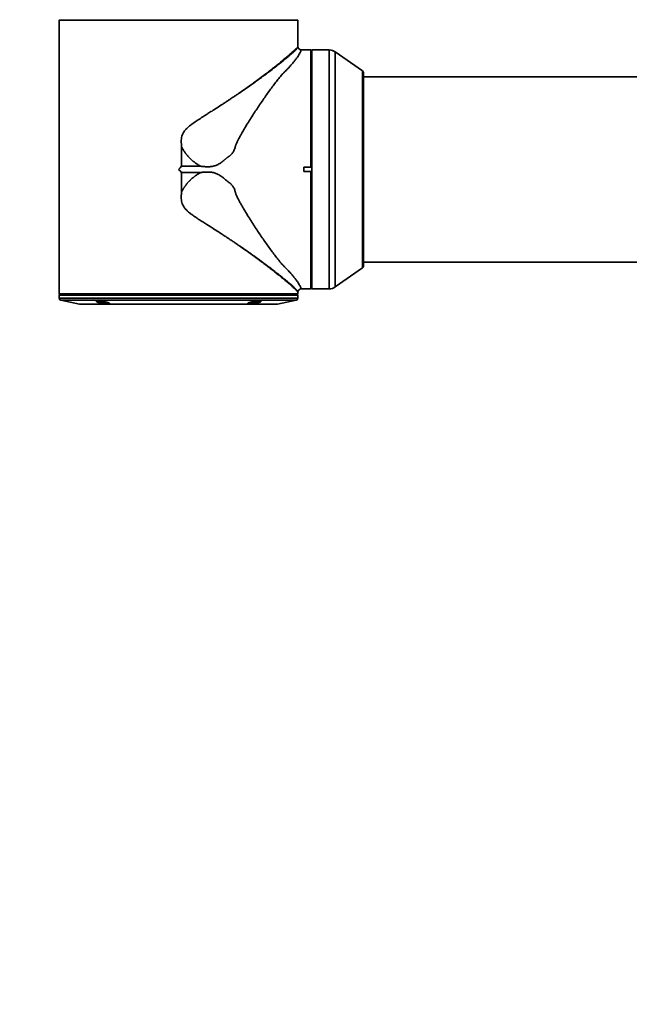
# Model space of a CAD drawing. Header units: millimetres. Extents: x 0 to 4200, y 0 to 2974.
# Tile 31 of 40: x 2508 to 2804, y 1267 to 1745. Entities that reach past the tile are written whole.
import ezdxf

# ---------------------------------------------------------------- set-up
doc = ezdxf.new("R2010")
doc.units = ezdxf.units.MM
doc.header["$LTSCALE"] = 10
doc.linetypes.add('CENTERX2', pattern=[20.32, 12.7, -2.54, 2.54, -2.54])
doc.layers.get('0').update_dxf_attribs({"lineweight": 18})
doc.layers.add('中心线层', color=6, linetype='CENTERX2', lineweight=25)
doc.layers.add('标注层', color=150, linetype='Continuous', lineweight=18)
doc.styles.add('SLDTEXTSTYLE1', font='txt')
doc.dimstyles.new('SLDDIMSTYLE0', dxfattribs={"dimtxt": 35, "dimasz": 40, "dimexe": 0, "dimexo": 0.0625, "dimgap": 8.75, "dimtad": 0, "dimtih": 1, "dimtoh": 1, "dimrnd": 1e-09, "dimzin": 12, "dimdsep": 46, "dimtxsty": 'SLDTEXTSTYLE1', "dimcen": 0, "dimdle": 80, "dimadec": 0, "dimazin": 3, "dimtfac": 1, "dimtdec": 3, "dimtofl": 0, "dimtmove": 0, "dimatfit": 3, "dimfxl": 1, "dimfrac": 2, "dimtolj": 1, "dimarcsym": 0})

# ---------------------------------------------------------------- blocks, each defined once
blk = doc.blocks.new('*X31')
at = {"layer": '标注层'}
blk.add_hatch(color=256, dxfattribs=at).paths.add_polyline_path([(3776.21, 2323.6), (3812.21, 2341.73), (3806.64, 2350.04)], flags=0)
for p, q in [((3776.21, 2323.6), (3897.88, 2405.22)), ((3897.88, 2405.22), (4028.05, 2405.22))]:
    blk.add_line(p, q, dxfattribs=at)
at = {"layer": '标注层', "char_height": 35, "attachment_point": 1, "style": 'SLDTEXTSTYLE1'}
for s, insert, width in [('%%C', (3907.88, 2450.34), 46.9274), ('1844', (3946.57, 2450.34), 185.3631)]:
    blk.add_mtext(s, dxfattribs=dict(at, insert=insert, width=width))

msp = doc.modelspace()

# ---------------------------------------------------------------- linework, layer by layer
at = {"color": 7, "linetype": 'Continuous', "lineweight": 35}
for p, q in [((2527.539, 1740.95), (2527.539, 1611.453)), ((2527.739, 1744.638), (2527.548, 1744.447)), ((2643.531, 1744.447), (2527.548, 1744.447)), ((2527.548, 1744.447), (2527.548, 1740.95)), ((2643.531, 1744.447), (2643.339, 1744.638)), ((2643.531, 1740.95), (2643.531, 1744.447)), ((2643.539, 1731.432), (2643.539, 1740.95)), ((2649.836, 1729.95), (2645.129, 1729.95)), ((2650.336, 1729.45), (2649.836, 1729.95)), ((2649.836, 1729.95), (2649.836, 1672.955)), ((2650.339, 1729.45), (2650.336, 1729.45)), ((2650.336, 1729.45), (2650.336, 1672.907)), ((2658.763, 1729.95), (2650.339, 1729.95)), ((2650.339, 1729.95), (2650.339, 1613.95)), ((2674.913, 1719.749), (2661.631, 1729.046)), ((2675.339, 1624.971), (2675.339, 1718.929)), ((2920.739, 1716.95), (2675.339, 1716.95)), ((2587.062, 1673.473), (2587.062, 1682.903)), ((2596.409, 1673.473), (2587.062, 1673.473)), ((2587.062, 1660.997), (2587.062, 1670.427)), ((2587.062, 1670.427), (2596.409, 1670.427)), ((2646.339, 1670.945), (2646.339, 1672.955)), ((2649.836, 1672.955), (2646.339, 1672.955)), ((2646.339, 1670.945), (2649.836, 1670.945)), ((2649.836, 1672.955), (2650.028, 1672.955)), ((2649.836, 1670.945), (2649.836, 1613.959)), ((2650.028, 1670.945), (2649.836, 1670.945)), ((2650.336, 1672.907), (2650.339, 1672.907)), ((2650.336, 1670.993), (2650.336, 1614.458)), ((2650.339, 1670.993), (2650.336, 1670.993)), ((2614.558, 1635.211), (2614.574, 1635.201)), ((2675.339, 1626.95), (2920.739, 1626.95)), ((2661.631, 1614.854), (2674.913, 1624.151)), ((2527.539, 1611.453), (2528.039, 1610.953)), ((2527.539, 1611.453), (2643.539, 1611.453)), ((2643.039, 1610.953), (2643.539, 1611.453)), ((2643.539, 1611.453), (2643.539, 1612.468)), ((2645.129, 1613.95), (2646.339, 1613.95)), ((2646.339, 1613.959), (2649.836, 1613.959)), ((2646.339, 1613.95), (2646.339, 1613.959)), ((2650.028, 1614.15), (2649.836, 1613.959)), ((2650.336, 1614.458), (2650.339, 1614.458)), ((2650.339, 1613.95), (2658.763, 1613.95)), ((2527.539, 1610.853), (2527.539, 1609.371)), ((2528.343, 1608.39), (2537.414, 1606.576)), ((2625.158, 1607.754), (2624.624, 1607.544)), ((2633.665, 1606.576), (2642.735, 1608.39)), ((2643.539, 1609.371), (2643.539, 1610.853))]:
    msp.add_line(p, q, dxfattribs=at)
at = {"color": 8, "linetype": 'Continuous', "lineweight": 35}
for p, q in [((2658.763, 1729.95), (2658.763, 1613.95)), ((2661.631, 1729.046), (2661.631, 1614.854)), ((2674.913, 1719.749), (2674.913, 1624.151)), ((2527.539, 1609.371), (2643.539, 1609.371)), ((2528.343, 1608.39), (2545.179, 1608.39)), ((2537.414, 1606.576), (2619.639, 1606.576)), ((2545.179, 1608.39), (2642.735, 1608.39)), ((2619.639, 1606.576), (2633.665, 1606.576))]:
    msp.add_line(p, q, dxfattribs=at)
at = {"color": 7, "linetype": 'Continuous', "lineweight": 35}
for points in [[(2587.062, 1673.473), (2586.301, 1672.712), (2585.539, 1671.95)], [(2585.539, 1671.95), (2586.301, 1671.188), (2587.062, 1670.427)]]:
    msp.add_lwpolyline(points, dxfattribs=at)
for centre, radius, start, end in [((2658.763, 1724.95), 5, 55.00798, 90), ((2674.339, 1718.929), 1, 0, 55.00798), ((2674.339, 1624.971), 1, 304.99202, 360), ((2658.763, 1618.95), 5, 270, 304.99202), ((2528.539, 1609.371), 1, 180, 258.69007), ((2537.61, 1607.557), 1, 258.69007, 270), ((2633.469, 1607.557), 1, 270, 281.30993), ((2642.539, 1609.371), 1, 281.30993, 360)]:
    msp.add_arc(centre, radius, start, end, dxfattribs=at)
for points, knots in [([(2614.662, 1708.759), (2615.722, 1709.491), (2617.732, 1710.88), (2620.644, 1712.95), (2623.371, 1714.927), (2626.087, 1716.944), (2628.66, 1718.896), (2631.08, 1720.773), (2633.228, 1722.478), (2635.439, 1724.27), (2637.64, 1726.098), (2639.716, 1727.876), (2641.39, 1729.354), (2642.623, 1730.481), (2643.399, 1731.262), (2643.492, 1731.377), (2643.537, 1731.432)], [0, 0, 0, 0, 2.4238405, 4.5973638, 6.9684424, 9.196897, 11.6696289, 14.0261973, 16.2677091, 18.3954747, 21.5010717, 24.5552363, 27.5911972, 30.674384, 33.8011465, 36.7525129, 36.7525129, 36.7525129, 36.7525129]), ([(2643.521, 1731.378), (2643.515, 1731.37), (2643.504, 1731.352), (2643.478, 1731.313), (2643.441, 1731.257), (2643.381, 1731.168), (2643.287, 1731.035), (2643.18, 1730.889), (2643.026, 1730.686), (2642.725, 1730.318), (2642.128, 1729.681), (2641.212, 1728.821), (2640.028, 1727.775), (2638.24, 1726.253), (2635.913, 1724.351), (2633.087, 1722.11), (2630.346, 1719.992), (2627.331, 1717.723), (2624.649, 1715.754), (2622.023, 1713.864), (2620.025, 1712.451), (2618.304, 1711.251), (2617.107, 1710.425), (2615.895, 1709.594), (2615.073, 1709.037), (2614.662, 1708.759)], [0, 0, 0, 0, 0.3243467, 0.6790964, 1.0643686, 1.5956997, 2.3078871, 3.0724021, 3.4439678, 4.6080892, 6.8746701, 8.9840325, 10.9526553, 13.6037973, 17.535043, 20.1850655, 23.3928882, 26.1320476, 28.9003937, 30.6580567, 32.9314911, 33.8872995, 34.8428472, 35.7979105, 36.752266, 36.752266, 36.752266, 36.752266]), ([(2643.54, 1731.43), (2643.54, 1731.429), (2643.539, 1731.428), (2643.535, 1731.418), (2643.529, 1731.402), (2643.524, 1731.386), (2643.521, 1731.378)], [0, 0, 0, 0, 0.014058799, 0.027929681, 0.04161588, 0.055120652, 0.055120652, 0.055120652, 0.055120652]), ([(2643.521, 1731.378), (2643.524, 1731.386), (2643.529, 1731.402), (2643.535, 1731.418), (2643.539, 1731.428), (2643.54, 1731.429), (2643.54, 1731.43)], [0, 0, 0, 0, 0.013504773, 0.027190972, 0.041061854, 0.055120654, 0.055120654, 0.055120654, 0.055120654]), ([(2643.54, 1731.43), (2643.541, 1731.422), (2643.542, 1731.414), (2643.544, 1731.407), (2643.546, 1731.394), (2643.548, 1731.382), (2643.55, 1731.369), (2643.555, 1731.344), (2643.56, 1731.32), (2643.566, 1731.295), (2643.578, 1731.246), (2643.591, 1731.198), (2643.607, 1731.151), (2643.638, 1731.056), (2643.677, 1730.965), (2643.723, 1730.879), (2643.814, 1730.705), (2643.934, 1730.549), (2644.076, 1730.416), (2644.094, 1730.399), (2644.112, 1730.383), (2644.13, 1730.367), (2644.139, 1730.359), (2644.149, 1730.351), (2644.158, 1730.344), (2644.167, 1730.336), (2644.177, 1730.328), (2644.186, 1730.321), (2644.225, 1730.291), (2644.264, 1730.262), (2644.305, 1730.235), (2644.386, 1730.182), (2644.472, 1730.136), (2644.563, 1730.096), (2644.739, 1730.02), (2644.93, 1729.971), (2645.129, 1729.95)], [0, 0, 0, 0, 0.0229526, 0.0229526, 0.0229526, 0.05994, 0.05994, 0.05994, 0.1339147, 0.1339147, 0.1339147, 0.281864, 0.281864, 0.281864, 0.5777628, 0.5777628, 0.5777628, 1.1695603, 1.1695603, 1.1695603, 1.243535, 1.243535, 1.243535, 1.2805224, 1.2805224, 1.2805224, 1.3175097, 1.3175097, 1.3175097, 1.4654591, 1.4654591, 1.4654591, 1.7613578, 1.7613578, 1.7613578, 2.3391206, 2.3391206, 2.3391206, 2.3391206]), ([(2645.129, 1729.95), (2645.129, 1729.949), (2645.128, 1729.948), (2645.123, 1729.935), (2645.115, 1729.916), (2645.104, 1729.888), (2645.082, 1729.834), (2645.043, 1729.734), (2644.948, 1729.499), (2644.773, 1729.088), (2644.434, 1728.398), (2643.95, 1727.54), (2643.285, 1726.496), (2642.434, 1725.308), (2641.379, 1723.979), (2640.125, 1722.522), (2638.927, 1721.218), (2637.876, 1720.121), (2637.187, 1719.42), (2636.688, 1718.917), (2636.399, 1718.631), (2636.112, 1718.343), (2635.771, 1717.972), (2634.982, 1717.059), (2633.825, 1715.626), (2631.748, 1712.932), (2629.072, 1709.302), (2626.322, 1705.372), (2624.085, 1702.067), (2621.839, 1698.668), (2619.598, 1695.119), (2617.636, 1691.871), (2616.537, 1689.994), (2615.701, 1688.527), (2614.924, 1687.111), (2614.27, 1685.858), (2613.802, 1684.903), (2613.523, 1684.289), (2613.351, 1683.864), (2613.257, 1683.602), (2613.205, 1683.405), (2613.179, 1683.254), (2613.154, 1683.13), (2613.129, 1683.01), (2613.104, 1682.893), (2613.078, 1682.78), (2613.051, 1682.67), (2612.963, 1682.323), (2612.789, 1681.757), (2612.46, 1680.985), (2612.044, 1680.259), (2611.537, 1679.586), (2610.947, 1678.976), (2610.399, 1678.526), (2609.989, 1678.234), (2609.748, 1678.08), (2609.574, 1677.963), (2609.405, 1677.831), (2609.183, 1677.651), (2608.91, 1677.414), (2608.586, 1677.134), (2608.262, 1676.853), (2607.937, 1676.574), (2607.281, 1676.026), (2606.266, 1675.239), (2604.803, 1674.336), (2603.213, 1673.673), (2601.817, 1673.368), (2600.68, 1673.25), (2599.844, 1673.217), (2599.01, 1673.227), (2598.18, 1673.272), (2597.307, 1673.352), (2596.714, 1673.432), (2596.409, 1673.473)], [0, 0, 0, 0, 0.4852193, 0.9725048, 1.4618669, 1.9533163, 2.4468632, 3.6838717, 4.8806686, 7.409715, 9.7319908, 12.2261762, 14.6117189, 17.0280111, 19.4315355, 21.8295327, 24.2784444, 25.4858988, 26.7217722, 27.3304278, 27.6345681, 27.9384946, 28.5455675, 29.1520514, 31.5735244, 33.991264, 38.8336578, 43.7150918, 46.1544395, 48.5887307, 53.4599048, 55.906896, 57.2122823, 58.3547496, 59.6836368, 60.8039505, 61.4836984, 62.0289319, 62.2887244, 62.4926607, 62.6415178, 62.736699, 62.8292997, 62.9193277, 63.0067911, 63.0916992, 63.1740619, 63.2538902, 63.8777026, 64.4687458, 65.083305, 65.6935206, 66.2937648, 66.9178357, 67.2267023, 67.3814716, 67.5360204, 67.6809997, 67.8446623, 68.1536314, 68.4628744, 68.7717304, 69.0805231, 69.3890366, 70.619433, 71.8516252, 73.0912281, 74.3183779, 74.9204677, 75.5579287, 76.1236532, 76.7210104, 77.350977, 78.014386, 78.014386, 78.014386, 78.014386]), ([(2587.062, 1682.903), (2587.043, 1683.057), (2587.006, 1683.36), (2586.961, 1683.809), (2586.926, 1684.244), (2586.902, 1684.666), (2586.889, 1685.075), (2586.883, 1685.795), (2586.937, 1686.787), (2587.168, 1688.058), (2587.598, 1689.257), (2588.252, 1690.375), (2589.069, 1691.377), (2589.969, 1692.256), (2590.951, 1693.088), (2592.309, 1694.127), (2594.084, 1695.354), (2596.21, 1696.745), (2598.131, 1697.964), (2600, 1699.146), (2602.005, 1700.417), (2604.299, 1701.885), (2606.402, 1703.247), (2608.125, 1704.375), (2609.51, 1705.288), (2610.847, 1706.177), (2612.136, 1707.042), (2613.378, 1707.882), (2614.183, 1708.432), (2614.581, 1708.704)], [0, 0, 0, 0, 0.4523319, 0.8906326, 1.3150812, 1.7258748, 2.1232307, 2.5073892, 3.8246749, 5.0135284, 6.2616553, 7.5187301, 8.7695951, 10.0211207, 11.1888384, 12.5275413, 15.0208692, 17.5121216, 20.0047944, 21.7547587, 24.0893638, 27.1071105, 29.973464, 31.7320555, 33.4489377, 35.1241144, 36.7575901, 38.3493692, 39.8994567, 39.8994567, 39.8994567, 39.8994567]), ([(2587.062, 1682.903), (2587.127, 1682.773), (2587.258, 1682.512), (2587.464, 1682.126), (2587.679, 1681.742), (2587.903, 1681.361), (2588.136, 1680.984), (2588.378, 1680.61), (2588.629, 1680.239), (2588.889, 1679.873), (2589.158, 1679.51), (2589.436, 1679.152), (2589.724, 1678.798), (2590.02, 1678.449), (2590.325, 1678.104), (2590.639, 1677.765), (2590.962, 1677.431), (2591.294, 1677.103), (2591.635, 1676.781), (2591.985, 1676.465), (2592.343, 1676.156), (2592.711, 1675.853), (2593.087, 1675.556), (2593.472, 1675.268), (2593.866, 1674.986), (2594.269, 1674.713), (2594.68, 1674.447), (2595.099, 1674.19), (2595.528, 1673.941), (2595.964, 1673.701), (2596.26, 1673.549), (2596.409, 1673.473)], [0, 0, 0, 0, 0.4362756, 0.8743241, 1.3141828, 1.7558889, 2.1994791, 2.6449895, 3.0924563, 3.5419151, 3.9934017, 4.4469519, 4.9026017, 5.3603873, 5.8203455, 6.2825137, 6.7469303, 7.2136347, 7.6826675, 8.154071, 8.6278893, 9.1041687, 9.5829576, 10.0643073, 10.5482722, 11.03491, 11.5242822, 12.0164544, 12.5114968, 13.0094846, 13.5104984, 13.5104984, 13.5104984, 13.5104984]), ([(2596.409, 1670.427), (2596.271, 1670.356), (2595.995, 1670.215), (2595.588, 1669.993), (2595.188, 1669.763), (2594.796, 1669.525), (2594.41, 1669.28), (2594.032, 1669.028), (2593.662, 1668.769), (2593.298, 1668.503), (2592.943, 1668.231), (2592.594, 1667.952), (2592.254, 1667.668), (2591.92, 1667.377), (2591.595, 1667.081), (2591.277, 1666.78), (2590.967, 1666.473), (2590.664, 1666.161), (2590.369, 1665.844), (2590.082, 1665.523), (2589.803, 1665.197), (2589.531, 1664.867), (2589.268, 1664.532), (2589.012, 1664.194), (2588.764, 1663.852), (2588.524, 1663.506), (2588.291, 1663.157), (2588.067, 1662.804), (2587.85, 1662.449), (2587.641, 1662.09), (2587.44, 1661.729), (2587.246, 1661.365), (2587.124, 1661.119), (2587.062, 1660.997)], [0, 0, 0, 0, 0.4660528, 0.9296411, 1.3908296, 1.8496793, 2.3062471, 2.7605869, 3.2127492, 3.6627819, 4.11073, 4.5566363, 5.0005416, 5.4424847, 5.8825026, 6.3206311, 6.7569045, 7.1913561, 7.6240182, 8.0549224, 8.4840998, 8.9115808, 9.3373956, 9.7615743, 10.1841466, 10.6051426, 11.024592, 11.4425253, 11.8589727, 12.2739651, 12.6875337, 13.09971, 13.5105262, 13.5105262, 13.5105262, 13.5105262]), ([(2596.409, 1670.427), (2596.588, 1670.452), (2596.94, 1670.5), (2597.463, 1670.56), (2597.971, 1670.608), (2598.465, 1670.643), (2598.945, 1670.667), (2599.41, 1670.679), (2600.012, 1670.678), (2600.74, 1670.646), (2601.606, 1670.552), (2602.449, 1670.394), (2603.559, 1670.088), (2604.887, 1669.52), (2606.097, 1668.761), (2607.023, 1668.074), (2607.696, 1667.533), (2608.307, 1667.008), (2608.742, 1666.632), (2609.089, 1666.33), (2609.364, 1666.099), (2609.65, 1665.881), (2609.869, 1665.744), (2610.106, 1665.583), (2610.736, 1665.125), (2611.462, 1664.437), (2612.123, 1663.518), (2612.526, 1662.779), (2612.842, 1661.993), (2613.017, 1661.386), (2613.114, 1660.967), (2613.15, 1660.793), (2613.178, 1660.653), (2613.196, 1660.548), (2613.218, 1660.444), (2613.268, 1660.262), (2613.376, 1659.967), (2613.58, 1659.481), (2613.879, 1658.836), (2614.348, 1657.888), (2615, 1656.647), (2615.776, 1655.24), (2616.609, 1653.782), (2617.702, 1651.919), (2619.648, 1648.702), (2621.867, 1645.189), (2624.09, 1641.826), (2626.308, 1638.548), (2629.049, 1634.629), (2631.721, 1631.005), (2633.537, 1628.646), (2634.435, 1627.52), (2634.949, 1626.892), (2635.357, 1626.408), (2635.75, 1625.955), (2636.085, 1625.585), (2636.348, 1625.319), (2636.636, 1625.035), (2637.131, 1624.538), (2637.814, 1623.844), (2638.866, 1622.748), (2640.071, 1621.438), (2641.341, 1619.968), (2642.408, 1618.626), (2643.267, 1617.431), (2643.935, 1616.383), (2644.424, 1615.521), (2644.768, 1614.822), (2644.947, 1614.406), (2645.043, 1614.167), (2645.087, 1614.056), (2645.112, 1613.991), (2645.126, 1613.956), (2645.128, 1613.952), (2645.129, 1613.95)], [0, 0, 0, 0, 0.3898099, 0.7682796, 1.1355576, 1.4918064, 1.8372039, 2.1719454, 2.4962455, 3.1371012, 3.7434754, 4.3737536, 4.9880262, 6.2265153, 7.4742288, 8.0640737, 8.7166666, 9.3385964, 9.804504, 9.960846, 10.3333701, 10.5820048, 10.7370961, 10.8921253, 11.2009052, 12.4227182, 13.0348467, 13.6543093, 14.2504921, 14.8824917, 15.0367984, 15.194275, 15.2722499, 15.3511561, 15.4278974, 15.5064089, 15.7672338, 16.1166719, 16.6660736, 17.333565, 18.4520487, 19.7702632, 20.9084255, 22.209314, 24.6345754, 29.458124, 31.8669442, 34.2795161, 39.1339526, 43.9864772, 46.3970302, 47.6005221, 48.2020683, 48.8036118, 49.4917563, 50.0070887, 50.3083676, 50.6098127, 51.2126214, 52.4339176, 53.6259982, 56.0890939, 58.5005002, 60.9213353, 63.3531299, 65.7286419, 68.2116046, 70.5571415, 73.1119103, 74.317643, 75.5645171, 76.3868042, 77.2033179, 78.0141068, 78.0141068, 78.0141068, 78.0141068]), ([(2587.062, 1660.997), (2587.042, 1660.833), (2587.004, 1660.527), (2586.962, 1660.099), (2586.922, 1659.607), (2586.893, 1659.057), (2586.88, 1658.199), (2586.933, 1657.14), (2587.159, 1655.87), (2587.595, 1654.651), (2588.245, 1653.535), (2589.057, 1652.536), (2589.956, 1651.656), (2590.937, 1650.824), (2592.298, 1649.781), (2594.078, 1648.549), (2596.215, 1647.151), (2598.808, 1645.506), (2602.338, 1643.277), (2605.699, 1641.114), (2608.633, 1639.192), (2610.523, 1637.94), (2612.247, 1636.784), (2613.532, 1635.913), (2614.257, 1635.418), (2614.558, 1635.211)], [0, 0, 0, 0, 0.4822958, 0.8998447, 1.2520836, 1.9218057, 2.5052745, 3.7531077, 5.0080526, 6.2536473, 7.5072901, 8.7542007, 10.0010593, 11.1753137, 12.5093653, 15.0159946, 17.5201538, 20.0257228, 24.1057814, 29.9761427, 32.1354194, 34.9209063, 37.0441798, 38.6942976, 39.872508, 39.872508, 39.872508, 39.872508]), ([(2614.574, 1635.201), (2614.797, 1635.05), (2615.253, 1634.742), (2615.944, 1634.271), (2616.658, 1633.783), (2617.394, 1633.278), (2618.15, 1632.755), (2618.926, 1632.216), (2619.72, 1631.661), (2620.531, 1631.091), (2621.358, 1630.506), (2622.199, 1629.907), (2623.054, 1629.295), (2623.92, 1628.67), (2624.796, 1628.034), (2626.748, 1626.607), (2629.351, 1624.665), (2632.154, 1622.514), (2634.031, 1621.042), (2635.637, 1619.765), (2637.047, 1618.622), (2638.649, 1617.299), (2639.99, 1616.158), (2641.183, 1615.105), (2642.109, 1614.239), (2642.708, 1613.601), (2643.021, 1613.22), (2643.177, 1613.015), (2643.29, 1612.863), (2643.379, 1612.734), (2643.445, 1612.635), (2643.492, 1612.566), (2643.511, 1612.536), (2643.521, 1612.522)], [0, 0, 0, 0, 0.5176291, 1.0571919, 1.6185963, 2.2017385, 2.8065022, 3.4327571, 4.0803576, 4.7491426, 5.4389348, 6.1495393, 6.8807441, 7.6323192, 8.4040165, 9.1955702, 12.8756014, 15.7381125, 17.809264, 19.1116156, 21.4119976, 23.1699481, 25.8317317, 27.8063017, 29.9194373, 32.205596, 33.3379689, 33.8276576, 34.5349791, 35.2781769, 35.7603359, 36.334876, 36.8590011, 36.8590011, 36.8590011, 36.8590011]), ([(2643.537, 1612.468), (2643.538, 1612.467), (2643.619, 1612.377), (2643.328, 1612.718), (2642.62, 1613.419), (2641.455, 1614.484), (2640.096, 1615.691), (2638.65, 1616.939), (2636.983, 1618.35), (2635.281, 1619.757), (2633.576, 1621.14), (2631.922, 1622.46), (2630.094, 1623.894), (2628.085, 1625.441), (2625.554, 1627.356), (2622.436, 1629.66), (2618.665, 1632.37), (2615.954, 1634.246), (2614.574, 1635.201)], [0, 0, 0, 0, 0.0313581, 3.0148181, 6.1484191, 9.2362211, 11.5383508, 13.840561, 16.0927259, 18.4451965, 20.1341248, 21.8990195, 23.7405684, 25.659379, 27.6560032, 30.6473812, 33.6994506, 36.8666252, 36.8666252, 36.8666252, 36.8666252]), ([(2643.521, 1612.522), (2643.524, 1612.514), (2643.529, 1612.498), (2643.535, 1612.482), (2643.539, 1612.472), (2643.54, 1612.471), (2643.54, 1612.47)], [0, 0, 0, 0, 0.013504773, 0.027190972, 0.041061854, 0.055120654, 0.055120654, 0.055120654, 0.055120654]), ([(2643.54, 1612.47), (2643.54, 1612.471), (2643.539, 1612.472), (2643.535, 1612.482), (2643.529, 1612.498), (2643.524, 1612.514), (2643.521, 1612.522)], [0, 0, 0, 0, 0.014058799, 0.027929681, 0.04161588, 0.055120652, 0.055120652, 0.055120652, 0.055120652]), ([(2643.54, 1612.47), (2643.541, 1612.478), (2643.542, 1612.486), (2643.544, 1612.493), (2643.546, 1612.506), (2643.548, 1612.518), (2643.55, 1612.531), (2643.555, 1612.556), (2643.56, 1612.58), (2643.566, 1612.605), (2643.578, 1612.654), (2643.591, 1612.702), (2643.607, 1612.749), (2643.638, 1612.843), (2643.677, 1612.934), (2643.723, 1613.021), (2643.814, 1613.195), (2643.934, 1613.351), (2644.076, 1613.484), (2644.094, 1613.5), (2644.112, 1613.517), (2644.13, 1613.533), (2644.139, 1613.541), (2644.149, 1613.548), (2644.158, 1613.556), (2644.167, 1613.564), (2644.177, 1613.572), (2644.186, 1613.579), (2644.225, 1613.609), (2644.264, 1613.638), (2644.305, 1613.664), (2644.386, 1613.718), (2644.472, 1613.764), (2644.563, 1613.803), (2644.739, 1613.88), (2644.93, 1613.929), (2645.129, 1613.95)], [0, 0, 0, 0, 0.0229526, 0.0229526, 0.0229526, 0.05994, 0.05994, 0.05994, 0.1339147, 0.1339147, 0.1339147, 0.281864, 0.281864, 0.281864, 0.5777628, 0.5777628, 0.5777628, 1.1695603, 1.1695603, 1.1695603, 1.243535, 1.243535, 1.243535, 1.2805224, 1.2805224, 1.2805224, 1.3175097, 1.3175097, 1.3175097, 1.4654591, 1.4654591, 1.4654591, 1.7613578, 1.7613578, 1.7613578, 2.3391206, 2.3391206, 2.3391206, 2.3391206]), ([(2650.028, 1614.15), (2650.054, 1614.176), (2650.106, 1614.228), (2650.184, 1614.306), (2650.261, 1614.383), (2650.311, 1614.433), (2650.336, 1614.458)], [0, 0, 0, 0, 0.11060538, 0.21992758, 0.3283019, 0.43606988, 0.43606988, 0.43606988, 0.43606988]), ([(2527.547, 1610.851), (2527.544, 1610.851), (2527.38, 1610.851), (2527.961, 1610.851), (2529.367, 1610.851), (2531.85, 1610.851), (2535.233, 1610.851), (2539.436, 1610.851), (2542.887, 1610.851), (2544.612, 1610.851)], [0, 0, 0, 0, 0.0448078, 2.8840337, 5.7232556, 8.5624833, 11.401712, 14.2409347, 17.080158, 17.080158, 17.080158, 17.080158]), ([(2537.667, 1606.558), (2537.75, 1606.558), (2537.917, 1606.558), (2539.202, 1606.558), (2541.218, 1606.558), (2544.019, 1606.558), (2547.485, 1606.558), (2550.334, 1606.558), (2551.759, 1606.558)], [0, 0, 0, 0, 2.3485828, 4.6971634, 7.0457455, 9.3943236, 11.7429082, 14.0914917, 14.0914917, 14.0914917, 14.0914917]), ([(2544.612, 1610.851), (2546.473, 1610.851), (2550.194, 1610.851), (2556.569, 1610.851), (2563.389, 1610.851), (2570.602, 1610.851), (2578.066, 1610.851), (2585.66, 1610.851), (2593.251, 1610.851), (2600.71, 1610.851), (2607.91, 1610.851), (2614.726, 1610.851), (2621.044, 1610.851), (2626.754, 1610.851), (2631.759, 1610.851), (2635.972, 1610.851), (2639.327, 1610.851), (2641.742, 1610.851), (2643.261, 1610.851), (2643.442, 1610.851), (2643.532, 1610.851)], [0, 0, 0, 0, 5.5003641, 11.0007239, 16.5010587, 22.0014277, 27.5017765, 33.0021222, 38.5024869, 44.0028458, 49.5031863, 55.0035361, 60.5038958, 66.0042528, 71.5046006, 77.0049545, 82.5053134, 88.0056721, 93.5060189, 98.9195704, 98.9195704, 98.9195704, 98.9195704]), ([(2551.064, 1606.722), (2551.021, 1606.722), (2550.934, 1606.723), (2550.796, 1606.726), (2550.653, 1606.731), (2550.504, 1606.739), (2550.35, 1606.749), (2550.189, 1606.76), (2549.889, 1606.785), (2549.429, 1606.833), (2548.808, 1606.917), (2548.187, 1607.017), (2547.596, 1607.13), (2547.049, 1607.251), (2546.572, 1607.374), (2546.177, 1607.497), (2545.884, 1607.613), (2545.699, 1607.721), (2545.637, 1607.814), (2545.694, 1607.891), (2545.847, 1607.938), (2546.025, 1607.965), (2546.186, 1607.979), (2546.373, 1607.989), (2546.518, 1607.99), (2546.591, 1607.99)], [0, 0, 0, 0, 0.1186394, 0.2361695, 0.3530583, 0.4697793, 0.5868062, 0.7046072, 0.8236396, 1.2324465, 1.6440274, 2.0517779, 2.4642567, 2.8717282, 3.2846856, 3.6931434, 4.105568, 4.5158386, 4.9272497, 5.3385083, 5.7491681, 5.9564416, 6.1617893, 6.3670165, 6.5739209, 6.5739209, 6.5739209, 6.5739209]), ([(2550.963, 1606.853), (2550.815, 1606.856), (2550.517, 1606.861), (2549.809, 1606.915), (2548.818, 1607.04), (2547.651, 1607.258), (2546.662, 1607.508), (2546.025, 1607.747), (2545.807, 1607.893), (2545.847, 1607.943), (2545.847, 1607.943)], [0, 0, 0, 0, 0.4404103, 0.8888098, 1.7715468, 2.6548627, 3.5372944, 4.4190876, 5.3004486, 5.309072, 5.309072, 5.309072, 5.309072]), ([(2546.591, 1607.99), (2546.634, 1607.99), (2546.721, 1607.99), (2546.859, 1607.987), (2547.002, 1607.982), (2547.151, 1607.975), (2547.306, 1607.967), (2547.466, 1607.956), (2547.767, 1607.934), (2548.227, 1607.891), (2548.851, 1607.814), (2549.472, 1607.721), (2550.066, 1607.614), (2550.612, 1607.498), (2551.089, 1607.376), (2551.482, 1607.252), (2551.774, 1607.131), (2551.957, 1607.018), (2552.018, 1606.918), (2551.961, 1606.834), (2551.808, 1606.781), (2551.631, 1606.751), (2551.469, 1606.735), (2551.282, 1606.724), (2551.137, 1606.723), (2551.064, 1606.722)], [0, 0, 0, 0, 0.1186224, 0.2364572, 0.3538341, 0.4710873, 0.5885535, 0.7065686, 0.825465, 1.2362372, 1.6477408, 2.0592462, 2.4698184, 2.882596, 3.2920698, 3.7058589, 4.1147877, 4.5288446, 4.9383421, 5.3516065, 5.7622094, 5.9681361, 6.1738224, 6.3813232, 6.5887591, 6.5887591, 6.5887591, 6.5887591]), ([(2551.62, 1606.905), (2551.62, 1606.905), (2551.62, 1606.905), (2551.601, 1606.901), (2551.581, 1606.897), (2551.539, 1606.889), (2551.516, 1606.886), (2551.447, 1606.876), (2551.396, 1606.871), (2551.314, 1606.864), (2551.286, 1606.862), (2551.241, 1606.86), (2551.226, 1606.859), (2551.196, 1606.858), (2551.18, 1606.857), (2551.148, 1606.856), (2551.132, 1606.855), (2551.099, 1606.854), (2551.083, 1606.854), (2551.033, 1606.853), (2550.998, 1606.853), (2550.963, 1606.853)], [0, 0, 0, 0, 0.00127248, 0.00127248, 0.08370304, 0.08370304, 0.1661336, 0.1661336, 0.33099473, 0.33099473, 0.41342529, 0.41342529, 0.45464057, 0.45464057, 0.49585585, 0.49585585, 0.53707113, 0.53707113, 0.57828641, 0.57828641, 0.66071697, 0.66071697, 0.66071697, 0.66071697]), ([(2551.759, 1606.558), (2553.294, 1606.558), (2556.366, 1606.558), (2561.628, 1606.558), (2567.257, 1606.558), (2573.21, 1606.558), (2579.371, 1606.558), (2585.639, 1606.558), (2591.904, 1606.558), (2598.061, 1606.558), (2604.003, 1606.558), (2609.63, 1606.558), (2614.844, 1606.558), (2619.557, 1606.558), (2623.688, 1606.558), (2627.165, 1606.558), (2629.935, 1606.558), (2631.928, 1606.558), (2633.182, 1606.558), (2633.332, 1606.558), (2633.406, 1606.558)], [0, 0, 0, 0, 4.5397772, 9.0795585, 13.6193417, 18.1591353, 22.6989151, 27.238693, 31.7784894, 36.3182602, 40.8580443, 45.3978355, 49.9376184, 54.4773973, 59.0171898, 63.556977, 68.0967508, 72.6365375, 77.1763195, 81.6470683, 81.6470683, 81.6470683, 81.6470683]), ([(2551.803, 1607.091), (2551.831, 1607.076), (2551.86, 1607.06), (2551.845, 1607.05), (2551.844, 1607.05)], [0, 0, 0, 0, 0.06127033, 0.063884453, 0.063884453, 0.063884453, 0.063884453]), ([(2620.157, 1606.722), (2620.117, 1606.722), (2620.037, 1606.723), (2619.925, 1606.726), (2619.821, 1606.731), (2619.726, 1606.738), (2619.638, 1606.747), (2619.557, 1606.757), (2619.426, 1606.781), (2619.285, 1606.825), (2619.215, 1606.903), (2619.255, 1606.997), (2619.383, 1607.086), (2619.536, 1607.16), (2619.676, 1607.218), (2619.84, 1607.277), (2619.968, 1607.317), (2620.033, 1607.337)], [0, 0, 0, 0, 0.0689056, 0.137217, 0.2051847, 0.2730625, 0.3411039, 0.4095599, 0.478676, 0.7168257, 0.9564598, 1.1939893, 1.4340824, 1.5532733, 1.6723075, 1.7922097, 1.9140143, 1.9140143, 1.9140143, 1.9140143]), ([(2624.502, 1607.506), (2624.201, 1607.425), (2623.601, 1607.263), (2622.439, 1607.048), (2621.282, 1606.896), (2620.268, 1606.835), (2619.598, 1606.882), (2619.318, 1606.988), (2619.43, 1607.088), (2619.464, 1607.119)], [0, 0, 0, 0, 0.8315359, 1.6601189, 2.4888336, 3.317738, 4.1461595, 4.9745023, 5.3422416, 5.3422416, 5.3422416, 5.3422416]), ([(2620.033, 1607.337), (2620.069, 1607.348), (2620.142, 1607.369), (2620.258, 1607.401), (2620.38, 1607.433), (2620.549, 1607.476), (2620.773, 1607.528), (2621.151, 1607.608), (2621.659, 1607.703), (2622.301, 1607.802), (2622.842, 1607.87), (2623.264, 1607.914), (2623.572, 1607.941), (2623.868, 1607.963), (2624.149, 1607.979), (2624.413, 1607.988), (2624.57, 1607.99), (2624.65, 1607.99)], [0, 0, 0, 0, 0.146673, 0.2935331, 0.440945, 0.5892757, 0.8827002, 1.1759672, 1.7577363, 2.3414885, 2.9238761, 3.2166025, 3.5070721, 3.8005068, 4.091029, 4.3813724, 4.6742588, 4.6742588, 4.6742588, 4.6742588]), ([(2624.77, 1607.413), (2624.728, 1607.4), (2624.644, 1607.376), (2624.509, 1607.339), (2624.369, 1607.302), (2624.223, 1607.266), (2624.071, 1607.23), (2623.913, 1607.194), (2623.613, 1607.129), (2623.149, 1607.038), (2622.507, 1606.931), (2621.967, 1606.857), (2621.545, 1606.808), (2621.237, 1606.777), (2620.94, 1606.753), (2620.658, 1606.735), (2620.394, 1606.724), (2620.236, 1606.723), (2620.157, 1606.722)], [0, 0, 0, 0, 0.1704105, 0.3388448, 0.5058514, 0.671981, 0.8377816, 1.0037929, 1.1705421, 1.7579835, 2.3385104, 2.9221509, 3.2156262, 3.5065783, 3.7999071, 4.0928624, 4.3845561, 4.6761523, 4.6761523, 4.6761523, 4.6761523]), ([(2624.624, 1607.544), (2624.591, 1607.533), (2624.558, 1607.523), (2624.516, 1607.511), (2624.509, 1607.508), (2624.502, 1607.506)], [0, 0, 0, 0, 0.10524069, 0.10524069, 0.12753528, 0.12753528, 0.12753528, 0.12753528]), ([(2624.65, 1607.99), (2624.69, 1607.99), (2624.77, 1607.99), (2624.881, 1607.987), (2624.985, 1607.983), (2625.081, 1607.976), (2625.169, 1607.969), (2625.25, 1607.959), (2625.381, 1607.938), (2625.522, 1607.898), (2625.592, 1607.827), (2625.551, 1607.741), (2625.421, 1607.657), (2625.267, 1607.585), (2625.125, 1607.529), (2624.962, 1607.472), (2624.834, 1607.432), (2624.77, 1607.413)], [0, 0, 0, 0, 0.0681433, 0.1358704, 0.2033557, 0.2707763, 0.3383101, 0.4061347, 0.4744261, 0.7110166, 0.9480393, 1.1849372, 1.4214543, 1.5415707, 1.6602069, 1.778395, 1.8971521, 1.8971521, 1.8971521, 1.8971521])]:
    msp.add_open_spline(points, degree=3, knots=knots, dxfattribs=at)
for points in [[(2614.581, 1708.704), (2614.608, 1708.722), (2614.635, 1708.741), (2614.662, 1708.759)], [(2650.028, 1672.955), (2650.132, 1672.955), (2650.235, 1672.939), (2650.336, 1672.907)], [(2650.336, 1670.993), (2650.235, 1670.961), (2650.132, 1670.945), (2650.028, 1670.945)]]:
    msp.add_open_spline(points, degree=3, dxfattribs=at)
at = {"layer": '中心线层', "linetype": 'CENTERX2'}
msp.add_arc((3010.539, 1809.95), 922, 95, 85, dxfattribs=at)

# ---------------------------------------------------------------- dimensions: what is measured, and where the dimension line sits
at = {"layer": '标注层'}
dim = msp.add_diameter_dim_2p(p1=(2244.871, 1296.3), p2=(3776.207, 2323.6), dimstyle='SLDDIMSTYLE0', override={"dimpost": '%%C<>', "dimsah": 1, "dimtzin": 12}, dxfattribs=at)
dim.commit()
dim.dimension.update_dxf_attribs({"geometry": '*X31', "text_midpoint": (3932.512, 2428.457), "dimtype": 163})

doc.saveas('drawing.dxf')
